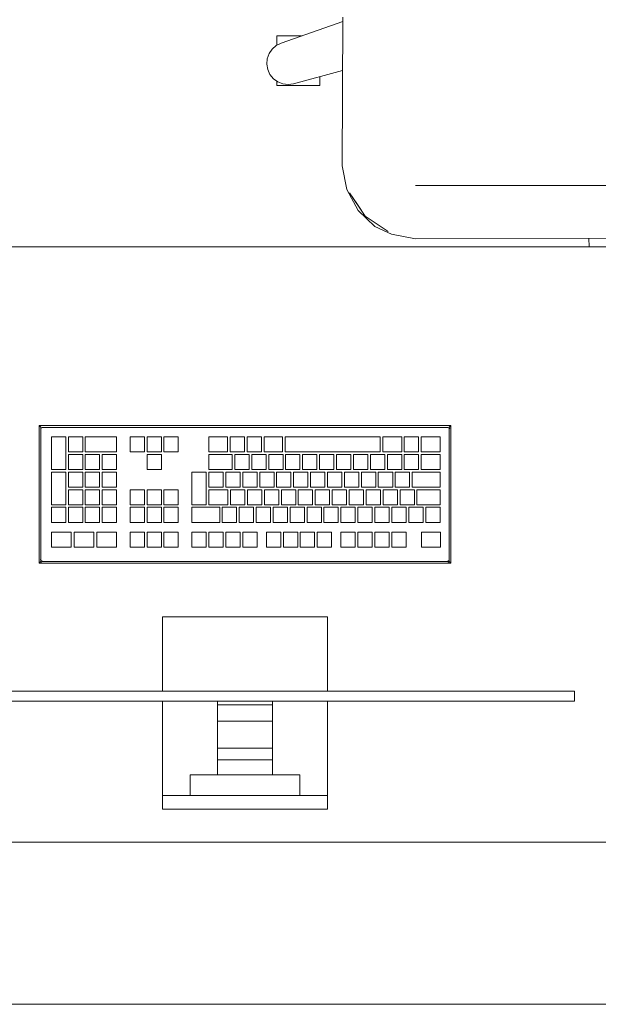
# Model space of a CAD drawing. Header units: millimetres. Extents: x -261 to 187, y -214 to 106.
# Tile 143 of 256: x -203.948 to -203.413, y -162.051 to -161.141. Entities that reach past the tile are written whole.
import ezdxf

# ---------------------------------------------------------------- set-up
doc = ezdxf.new("R2010")
doc.units = ezdxf.units.MM
doc.header["$LTSCALE"] = 0.005
doc.header["$MEASUREMENT"] = 0
for name, color, linetype, lineweight in [('IFC-Elemento construtivo genérico-Contorno', 9, 'Continuous', 5), ('IFC-Elemento de mobília-Contorno', 9, 'Continuous', 5), ('IFC-Laje-Contorno', 9, 'Continuous', 5), ('IFC-Parede-Contorno', 9, 'Continuous', 5)]:
    doc.layers.add(name, color=color, linetype=linetype, lineweight=lineweight)

msp = doc.modelspace()

# ---------------------------------------------------------------- linework, layer by layer
at = {"layer": 'IFC-Elemento construtivo genérico-Contorno', "lineweight": 5}
for p, q in [((-203.93036, -161.51591), (-203.92913, -161.51714)), ((-203.93036, -161.6429), (-203.93036, -161.51591)), ((-203.93036, -161.51591), (-203.54939, -161.51591)), ((-203.92913, -161.51714), (-203.92831, -161.51796)), ((-203.92877, -161.51908), (-203.92831, -161.51796)), ((-203.92877, -161.51908), (-203.92845, -161.51832)), ((-203.92877, -161.51908), (-203.9286, -161.51867)), ((-203.92877, -161.63972), (-203.92877, -161.51908)), ((-203.9286, -161.51867), (-203.92845, -161.51832)), ((-203.92845, -161.51832), (-203.92831, -161.51796)), ((-203.92831, -161.51796), (-203.92739, -161.51758)), ((-203.92831, -161.51796), (-203.9276, -161.51767)), ((-203.9276, -161.51767), (-203.92718, -161.5175)), ((-203.92739, -161.51758), (-203.92718, -161.5175)), ((-203.92718, -161.5175), (-203.55256, -161.5175)), ((-203.55256, -161.5175), (-203.5518, -161.51781)), ((-203.55215, -161.51767), (-203.55144, -161.51796)), ((-203.55215, -161.51767), (-203.5518, -161.51781)), ((-203.5518, -161.51781), (-203.55144, -161.51796)), ((-203.55144, -161.51796), (-203.55062, -161.51714)), ((-203.55144, -161.51796), (-203.55098, -161.51908)), ((-203.55115, -161.51867), (-203.55098, -161.51908)), ((-203.55098, -161.63972), (-203.55098, -161.51908)), ((-203.55081, -161.51876), (-203.55032, -161.51777)), ((-203.55081, -161.51876), (-203.55065, -161.51843)), ((-203.55062, -161.51714), (-203.54939, -161.51591)), ((-203.54939, -161.6429), (-203.54939, -161.51591)), ((-203.91895, -161.55641), (-203.91895, -161.52625)), ((-203.91895, -161.52625), (-203.90569, -161.52625)), ((-203.90569, -161.55641), (-203.90569, -161.52625)), ((-203.90327, -161.54012), (-203.90327, -161.52625)), ((-203.90327, -161.52625), (-203.89001, -161.52625)), ((-203.89001, -161.54012), (-203.89001, -161.52625)), ((-203.8876, -161.54012), (-203.8876, -161.52625)), ((-203.8876, -161.52625), (-203.85866, -161.52625)), ((-203.85866, -161.54012), (-203.85866, -161.52625)), ((-203.84617, -161.52625), (-203.83291, -161.52625)), ((-203.84617, -161.54012), (-203.84617, -161.52625)), ((-203.83291, -161.54012), (-203.83291, -161.52625)), ((-203.83049, -161.52625), (-203.81723, -161.52625)), ((-203.83049, -161.54012), (-203.83049, -161.52625)), ((-203.81723, -161.54012), (-203.81723, -161.52625)), ((-203.81482, -161.52625), (-203.80156, -161.52625)), ((-203.81482, -161.54012), (-203.81482, -161.52625)), ((-203.80156, -161.54012), (-203.80156, -161.52625)), ((-203.77332, -161.54012), (-203.77332, -161.52625)), ((-203.77332, -161.52625), (-203.75605, -161.52625)), ((-203.75605, -161.54012), (-203.75605, -161.52625)), ((-203.75363, -161.54012), (-203.75363, -161.52625)), ((-203.75363, -161.52625), (-203.74037, -161.52625)), ((-203.74037, -161.54012), (-203.74037, -161.52625)), ((-203.73796, -161.54012), (-203.73796, -161.52625)), ((-203.73796, -161.52625), (-203.72469, -161.52625)), ((-203.72469, -161.54012), (-203.72469, -161.52625)), ((-203.72228, -161.54012), (-203.72228, -161.52625)), ((-203.72228, -161.52625), (-203.70509, -161.52625)), ((-203.70509, -161.54012), (-203.70509, -161.52625)), ((-203.70268, -161.54012), (-203.70268, -161.52625)), ((-203.70268, -161.52625), (-203.61476, -161.52625)), ((-203.61476, -161.54012), (-203.61476, -161.52625)), ((-203.61235, -161.54012), (-203.61235, -161.52625)), ((-203.61235, -161.52625), (-203.59496, -161.52625)), ((-203.59496, -161.54012), (-203.59496, -161.52625)), ((-203.59255, -161.54012), (-203.59255, -161.52625)), ((-203.59255, -161.52625), (-203.57929, -161.52625)), ((-203.57929, -161.54012), (-203.57929, -161.52625)), ((-203.57687, -161.54012), (-203.57687, -161.52625)), ((-203.57687, -161.52625), (-203.55951, -161.52625)), ((-203.55951, -161.54012), (-203.55951, -161.52625)), ((-203.90327, -161.54012), (-203.89001, -161.54012)), ((-203.90327, -161.55641), (-203.90327, -161.54253)), ((-203.90327, -161.54253), (-203.89001, -161.54253)), ((-203.89001, -161.55641), (-203.89001, -161.54253)), ((-203.8876, -161.54012), (-203.85866, -161.54012)), ((-203.8876, -161.55641), (-203.8876, -161.54253)), ((-203.8876, -161.54253), (-203.87433, -161.54253)), ((-203.87433, -161.55641), (-203.87433, -161.54253)), ((-203.87192, -161.55641), (-203.87192, -161.54253)), ((-203.87192, -161.54253), (-203.85866, -161.54253)), ((-203.85866, -161.55641), (-203.85866, -161.54253)), ((-203.84617, -161.54012), (-203.83291, -161.54012)), ((-203.83049, -161.54012), (-203.81723, -161.54012)), ((-203.83049, -161.55641), (-203.83049, -161.54253)), ((-203.83049, -161.54253), (-203.81723, -161.54253)), ((-203.81723, -161.55641), (-203.81723, -161.54253)), ((-203.81482, -161.54012), (-203.80156, -161.54012)), ((-203.77332, -161.54012), (-203.75605, -161.54012)), ((-203.77332, -161.55641), (-203.77332, -161.54253)), ((-203.77332, -161.54253), (-203.75172, -161.54253)), ((-203.75363, -161.54012), (-203.74037, -161.54012)), ((-203.75172, -161.55641), (-203.75172, -161.54253)), ((-203.74931, -161.55641), (-203.74931, -161.54253)), ((-203.74931, -161.54253), (-203.73605, -161.54253)), ((-203.73796, -161.54012), (-203.72469, -161.54012)), ((-203.73605, -161.55641), (-203.73605, -161.54253)), ((-203.73363, -161.55641), (-203.73363, -161.54253)), ((-203.73363, -161.54253), (-203.72037, -161.54253)), ((-203.72228, -161.54012), (-203.70509, -161.54012)), ((-203.72037, -161.55641), (-203.72037, -161.54253)), ((-203.71795, -161.55641), (-203.71795, -161.54253)), ((-203.71795, -161.54253), (-203.70469, -161.54253)), ((-203.70469, -161.55641), (-203.70469, -161.54253)), ((-203.70268, -161.54012), (-203.61476, -161.54012)), ((-203.70228, -161.55641), (-203.70228, -161.54253)), ((-203.70228, -161.54253), (-203.68902, -161.54253)), ((-203.68902, -161.55641), (-203.68902, -161.54253)), ((-203.6866, -161.55641), (-203.6866, -161.54253)), ((-203.6866, -161.54253), (-203.67334, -161.54253)), ((-203.67334, -161.55641), (-203.67334, -161.54253)), ((-203.67093, -161.55641), (-203.67093, -161.54253)), ((-203.67093, -161.54253), (-203.65767, -161.54253)), ((-203.65767, -161.55641), (-203.65767, -161.54253)), ((-203.65525, -161.55641), (-203.65525, -161.54253)), ((-203.65525, -161.54253), (-203.64199, -161.54253)), ((-203.64199, -161.55641), (-203.64199, -161.54253)), ((-203.63958, -161.55641), (-203.63958, -161.54253)), ((-203.63958, -161.54253), (-203.62631, -161.54253)), ((-203.62631, -161.55641), (-203.62631, -161.54253)), ((-203.6239, -161.55641), (-203.6239, -161.54253)), ((-203.6239, -161.54253), (-203.61064, -161.54253)), ((-203.61235, -161.54012), (-203.59496, -161.54012)), ((-203.61064, -161.55641), (-203.61064, -161.54253)), ((-203.60822, -161.55641), (-203.60822, -161.54253)), ((-203.60822, -161.54253), (-203.59496, -161.54253)), ((-203.59496, -161.55641), (-203.59496, -161.54253)), ((-203.59255, -161.54012), (-203.57929, -161.54012)), ((-203.59255, -161.55641), (-203.59255, -161.54253)), ((-203.59255, -161.54253), (-203.57929, -161.54253)), ((-203.57929, -161.55641), (-203.57929, -161.54253)), ((-203.57687, -161.54012), (-203.55951, -161.54012)), ((-203.57687, -161.55641), (-203.57687, -161.54253)), ((-203.57687, -161.54253), (-203.55951, -161.54253)), ((-203.55951, -161.55641), (-203.55951, -161.54253)), ((-203.91895, -161.55641), (-203.90569, -161.55641)), ((-203.91895, -161.58898), (-203.91895, -161.55882)), ((-203.91895, -161.55882), (-203.90569, -161.55882)), ((-203.90569, -161.58898), (-203.90569, -161.55882)), ((-203.90327, -161.55641), (-203.89001, -161.55641)), ((-203.90327, -161.5727), (-203.90327, -161.55882)), ((-203.90327, -161.55882), (-203.89001, -161.55882)), ((-203.89001, -161.5727), (-203.89001, -161.55882)), ((-203.8876, -161.55641), (-203.87433, -161.55641)), ((-203.8876, -161.5727), (-203.8876, -161.55882)), ((-203.8876, -161.55882), (-203.87433, -161.55882)), ((-203.87433, -161.5727), (-203.87433, -161.55882)), ((-203.87192, -161.55641), (-203.85866, -161.55641)), ((-203.87192, -161.5727), (-203.87192, -161.55882)), ((-203.87192, -161.55882), (-203.85866, -161.55882)), ((-203.85866, -161.5727), (-203.85866, -161.55882)), ((-203.83049, -161.55641), (-203.81723, -161.55641)), ((-203.78897, -161.58898), (-203.78897, -161.55882)), ((-203.78897, -161.55882), (-203.77573, -161.55882)), ((-203.77573, -161.58898), (-203.77573, -161.55882)), ((-203.77332, -161.55641), (-203.75172, -161.55641)), ((-203.77332, -161.5727), (-203.77332, -161.55882)), ((-203.77332, -161.55882), (-203.76006, -161.55882)), ((-203.76006, -161.5727), (-203.76006, -161.55882)), ((-203.75764, -161.5727), (-203.75764, -161.55882)), ((-203.75764, -161.55882), (-203.74438, -161.55882)), ((-203.74931, -161.55641), (-203.73605, -161.55641)), ((-203.74438, -161.5727), (-203.74438, -161.55882)), ((-203.74197, -161.5727), (-203.74197, -161.55882)), ((-203.74197, -161.55882), (-203.72871, -161.55882)), ((-203.73363, -161.55641), (-203.72037, -161.55641)), ((-203.72871, -161.5727), (-203.72871, -161.55882)), ((-203.72629, -161.5727), (-203.72629, -161.55882)), ((-203.72629, -161.55882), (-203.71303, -161.55882)), ((-203.71795, -161.55641), (-203.70469, -161.55641)), ((-203.71303, -161.5727), (-203.71303, -161.55882)), ((-203.71062, -161.5727), (-203.71062, -161.55882)), ((-203.71062, -161.55882), (-203.69736, -161.55882)), ((-203.70228, -161.55641), (-203.68902, -161.55641)), ((-203.69736, -161.5727), (-203.69736, -161.55882)), ((-203.69494, -161.5727), (-203.69494, -161.55882)), ((-203.69494, -161.55882), (-203.68168, -161.55882)), ((-203.6866, -161.55641), (-203.67334, -161.55641)), ((-203.68168, -161.5727), (-203.68168, -161.55882)), ((-203.67926, -161.5727), (-203.67926, -161.55882)), ((-203.67926, -161.55882), (-203.666, -161.55882)), ((-203.67093, -161.55641), (-203.65767, -161.55641)), ((-203.666, -161.5727), (-203.666, -161.55882)), ((-203.66359, -161.5727), (-203.66359, -161.55882)), ((-203.66359, -161.55882), (-203.65033, -161.55882)), ((-203.65525, -161.55641), (-203.64199, -161.55641)), ((-203.65033, -161.5727), (-203.65033, -161.55882)), ((-203.64791, -161.5727), (-203.64791, -161.55882)), ((-203.64791, -161.55882), (-203.63465, -161.55882)), ((-203.63958, -161.55641), (-203.62631, -161.55641)), ((-203.63465, -161.5727), (-203.63465, -161.55882)), ((-203.63224, -161.5727), (-203.63224, -161.55882)), ((-203.63224, -161.55882), (-203.61898, -161.55882)), ((-203.6239, -161.55641), (-203.61064, -161.55641)), ((-203.61898, -161.5727), (-203.61898, -161.55882)), ((-203.61656, -161.5727), (-203.61656, -161.55882)), ((-203.61656, -161.55882), (-203.6033, -161.55882)), ((-203.60822, -161.55641), (-203.59496, -161.55641)), ((-203.6033, -161.5727), (-203.6033, -161.55882)), ((-203.60088, -161.5727), (-203.60088, -161.55882)), ((-203.60088, -161.55882), (-203.58762, -161.55882)), ((-203.59255, -161.55641), (-203.57929, -161.55641)), ((-203.58762, -161.5727), (-203.58762, -161.55882)), ((-203.58521, -161.5727), (-203.58521, -161.55882)), ((-203.58521, -161.55882), (-203.55951, -161.55882)), ((-203.57687, -161.55641), (-203.55951, -161.55641)), ((-203.55951, -161.5727), (-203.55951, -161.55882)), ((-203.90327, -161.5727), (-203.89001, -161.5727)), ((-203.8876, -161.5727), (-203.87433, -161.5727)), ((-203.87192, -161.5727), (-203.85866, -161.5727)), ((-203.77332, -161.5727), (-203.76006, -161.5727)), ((-203.75764, -161.5727), (-203.74438, -161.5727)), ((-203.74197, -161.5727), (-203.72871, -161.5727)), ((-203.72629, -161.5727), (-203.71303, -161.5727)), ((-203.71062, -161.5727), (-203.69736, -161.5727)), ((-203.69494, -161.5727), (-203.68168, -161.5727)), ((-203.67926, -161.5727), (-203.666, -161.5727)), ((-203.66359, -161.5727), (-203.65033, -161.5727)), ((-203.64791, -161.5727), (-203.63465, -161.5727)), ((-203.63224, -161.5727), (-203.61898, -161.5727)), ((-203.61656, -161.5727), (-203.6033, -161.5727)), ((-203.60088, -161.5727), (-203.58762, -161.5727)), ((-203.58521, -161.5727), (-203.55951, -161.5727)), ((-203.90327, -161.58898), (-203.90327, -161.57511)), ((-203.90327, -161.57511), (-203.89001, -161.57511)), ((-203.89001, -161.58898), (-203.89001, -161.57511)), ((-203.8876, -161.58898), (-203.8876, -161.57511)), ((-203.8876, -161.57511), (-203.87433, -161.57511)), ((-203.87433, -161.58898), (-203.87433, -161.57511)), ((-203.87192, -161.58898), (-203.87192, -161.57511)), ((-203.87192, -161.57511), (-203.85866, -161.57511)), ((-203.85866, -161.58898), (-203.85866, -161.57511)), ((-203.84617, -161.57511), (-203.83291, -161.57511)), ((-203.84617, -161.58898), (-203.84617, -161.57511)), ((-203.83291, -161.58898), (-203.83291, -161.57511)), ((-203.83049, -161.57511), (-203.81723, -161.57511)), ((-203.83049, -161.58898), (-203.83049, -161.57511)), ((-203.81723, -161.58898), (-203.81723, -161.57511)), ((-203.81482, -161.57511), (-203.80156, -161.57511)), ((-203.81482, -161.58898), (-203.81482, -161.57511)), ((-203.80156, -161.58898), (-203.80156, -161.57511)), ((-203.77332, -161.58898), (-203.77332, -161.57511)), ((-203.77332, -161.57511), (-203.75567, -161.57511)), ((-203.75567, -161.58898), (-203.75567, -161.57511)), ((-203.75326, -161.58898), (-203.75326, -161.57511)), ((-203.75326, -161.57511), (-203.74, -161.57511)), ((-203.74, -161.58898), (-203.74, -161.57511)), ((-203.73758, -161.58898), (-203.73758, -161.57511)), ((-203.73758, -161.57511), (-203.72432, -161.57511)), ((-203.72432, -161.58898), (-203.72432, -161.57511)), ((-203.72191, -161.58898), (-203.72191, -161.57511)), ((-203.72191, -161.57511), (-203.70865, -161.57511)), ((-203.70865, -161.58898), (-203.70865, -161.57511)), ((-203.70623, -161.58898), (-203.70623, -161.57511)), ((-203.70623, -161.57511), (-203.69297, -161.57511)), ((-203.69297, -161.58898), (-203.69297, -161.57511)), ((-203.69056, -161.58898), (-203.69056, -161.57511)), ((-203.69056, -161.57511), (-203.6773, -161.57511)), ((-203.6773, -161.58898), (-203.6773, -161.57511)), ((-203.67488, -161.58898), (-203.67488, -161.57511)), ((-203.67488, -161.57511), (-203.66162, -161.57511)), ((-203.66162, -161.58898), (-203.66162, -161.57511)), ((-203.6592, -161.58898), (-203.6592, -161.57511)), ((-203.6592, -161.57511), (-203.64594, -161.57511)), ((-203.64594, -161.58898), (-203.64594, -161.57511)), ((-203.64353, -161.58898), (-203.64353, -161.57511)), ((-203.64353, -161.57511), (-203.63027, -161.57511)), ((-203.63027, -161.58898), (-203.63027, -161.57511)), ((-203.62785, -161.58898), (-203.62785, -161.57511)), ((-203.62785, -161.57511), (-203.61459, -161.57511)), ((-203.61459, -161.58898), (-203.61459, -161.57511)), ((-203.61218, -161.58898), (-203.61218, -161.57511)), ((-203.61218, -161.57511), (-203.59892, -161.57511)), ((-203.59892, -161.58898), (-203.59892, -161.57511)), ((-203.5965, -161.58898), (-203.5965, -161.57511)), ((-203.5965, -161.57511), (-203.58324, -161.57511)), ((-203.58324, -161.58898), (-203.58324, -161.57511)), ((-203.58082, -161.58898), (-203.58082, -161.57511)), ((-203.58082, -161.57511), (-203.55951, -161.57511)), ((-203.55951, -161.58898), (-203.55951, -161.57511)), ((-203.91895, -161.58898), (-203.90569, -161.58898)), ((-203.91895, -161.60527), (-203.91895, -161.5914)), ((-203.91895, -161.5914), (-203.90569, -161.5914)), ((-203.90569, -161.60527), (-203.90569, -161.5914)), ((-203.90327, -161.58898), (-203.89001, -161.58898)), ((-203.90327, -161.60527), (-203.90327, -161.5914)), ((-203.90327, -161.5914), (-203.89001, -161.5914)), ((-203.89001, -161.60527), (-203.89001, -161.5914)), ((-203.8876, -161.58898), (-203.87433, -161.58898)), ((-203.8876, -161.60527), (-203.8876, -161.5914)), ((-203.8876, -161.5914), (-203.87433, -161.5914)), ((-203.87433, -161.60527), (-203.87433, -161.5914)), ((-203.87192, -161.58898), (-203.85866, -161.58898)), ((-203.87192, -161.60527), (-203.87192, -161.5914)), ((-203.87192, -161.5914), (-203.85866, -161.5914)), ((-203.85866, -161.60527), (-203.85866, -161.5914)), ((-203.84617, -161.58898), (-203.83291, -161.58898)), ((-203.84617, -161.60527), (-203.84617, -161.5914)), ((-203.84617, -161.5914), (-203.83291, -161.5914)), ((-203.83291, -161.60527), (-203.83291, -161.5914)), ((-203.83049, -161.58898), (-203.81723, -161.58898)), ((-203.83049, -161.60527), (-203.83049, -161.5914)), ((-203.83049, -161.5914), (-203.81723, -161.5914)), ((-203.81723, -161.60527), (-203.81723, -161.5914)), ((-203.81482, -161.58898), (-203.80156, -161.58898)), ((-203.81482, -161.60527), (-203.81482, -161.5914)), ((-203.81482, -161.5914), (-203.80156, -161.5914)), ((-203.80156, -161.60527), (-203.80156, -161.5914)), ((-203.78897, -161.58898), (-203.77573, -161.58898)), ((-203.78897, -161.60527), (-203.78897, -161.5914)), ((-203.78897, -161.5914), (-203.7633, -161.5914)), ((-203.77332, -161.58898), (-203.75567, -161.58898)), ((-203.7633, -161.60527), (-203.7633, -161.5914)), ((-203.76088, -161.60527), (-203.76088, -161.5914)), ((-203.76088, -161.5914), (-203.74762, -161.5914)), ((-203.75326, -161.58898), (-203.74, -161.58898)), ((-203.74762, -161.60527), (-203.74762, -161.5914)), ((-203.74521, -161.60527), (-203.74521, -161.5914)), ((-203.74521, -161.5914), (-203.73194, -161.5914)), ((-203.73758, -161.58898), (-203.72432, -161.58898)), ((-203.73194, -161.60527), (-203.73194, -161.5914)), ((-203.72953, -161.60527), (-203.72953, -161.5914)), ((-203.72953, -161.5914), (-203.71627, -161.5914)), ((-203.72191, -161.58898), (-203.70865, -161.58898)), ((-203.71627, -161.60527), (-203.71627, -161.5914)), ((-203.71386, -161.60527), (-203.71386, -161.5914)), ((-203.71386, -161.5914), (-203.70059, -161.5914)), ((-203.70623, -161.58898), (-203.69297, -161.58898)), ((-203.70059, -161.60527), (-203.70059, -161.5914)), ((-203.69818, -161.60527), (-203.69818, -161.5914)), ((-203.69818, -161.5914), (-203.68492, -161.5914)), ((-203.69056, -161.58898), (-203.6773, -161.58898)), ((-203.68492, -161.60527), (-203.68492, -161.5914)), ((-203.6825, -161.60527), (-203.6825, -161.5914)), ((-203.6825, -161.5914), (-203.66924, -161.5914)), ((-203.67488, -161.58898), (-203.66162, -161.58898)), ((-203.66924, -161.60527), (-203.66924, -161.5914)), ((-203.66683, -161.60527), (-203.66683, -161.5914)), ((-203.66683, -161.5914), (-203.65356, -161.5914)), ((-203.6592, -161.58898), (-203.64594, -161.58898)), ((-203.65356, -161.60527), (-203.65356, -161.5914)), ((-203.65115, -161.60527), (-203.65115, -161.5914)), ((-203.65115, -161.5914), (-203.63789, -161.5914)), ((-203.64353, -161.58898), (-203.63027, -161.58898)), ((-203.63789, -161.60527), (-203.63789, -161.5914)), ((-203.63548, -161.60527), (-203.63548, -161.5914)), ((-203.63548, -161.5914), (-203.62221, -161.5914)), ((-203.62785, -161.58898), (-203.61459, -161.58898)), ((-203.62221, -161.60527), (-203.62221, -161.5914)), ((-203.6198, -161.60527), (-203.6198, -161.5914)), ((-203.6198, -161.5914), (-203.60654, -161.5914)), ((-203.61218, -161.58898), (-203.59892, -161.58898)), ((-203.60654, -161.60527), (-203.60654, -161.5914)), ((-203.60412, -161.60527), (-203.60412, -161.5914)), ((-203.60412, -161.5914), (-203.59086, -161.5914)), ((-203.5965, -161.58898), (-203.58324, -161.58898)), ((-203.59086, -161.60527), (-203.59086, -161.5914)), ((-203.58845, -161.60527), (-203.58845, -161.5914)), ((-203.58845, -161.5914), (-203.57519, -161.5914)), ((-203.58082, -161.58898), (-203.55951, -161.58898)), ((-203.57519, -161.60527), (-203.57519, -161.5914)), ((-203.57277, -161.60527), (-203.57277, -161.5914)), ((-203.57277, -161.5914), (-203.55951, -161.5914)), ((-203.55951, -161.60527), (-203.55951, -161.5914)), ((-203.91895, -161.60527), (-203.90569, -161.60527)), ((-203.90327, -161.60527), (-203.89001, -161.60527)), ((-203.8876, -161.60527), (-203.87433, -161.60527)), ((-203.87192, -161.60527), (-203.85866, -161.60527)), ((-203.84617, -161.60527), (-203.83291, -161.60527)), ((-203.83049, -161.60527), (-203.81723, -161.60527)), ((-203.81482, -161.60527), (-203.80156, -161.60527)), ((-203.78897, -161.60527), (-203.7633, -161.60527)), ((-203.76088, -161.60527), (-203.74762, -161.60527)), ((-203.74521, -161.60527), (-203.73194, -161.60527)), ((-203.72953, -161.60527), (-203.71627, -161.60527)), ((-203.71386, -161.60527), (-203.70059, -161.60527)), ((-203.69818, -161.60527), (-203.68492, -161.60527)), ((-203.6825, -161.60527), (-203.66924, -161.60527)), ((-203.66683, -161.60527), (-203.65356, -161.60527)), ((-203.65115, -161.60527), (-203.63789, -161.60527)), ((-203.63548, -161.60527), (-203.62221, -161.60527)), ((-203.6198, -161.60527), (-203.60654, -161.60527)), ((-203.60412, -161.60527), (-203.59086, -161.60527)), ((-203.58845, -161.60527), (-203.57519, -161.60527)), ((-203.57277, -161.60527), (-203.55951, -161.60527)), ((-203.91895, -161.61438), (-203.90058, -161.61438)), ((-203.91895, -161.62826), (-203.91895, -161.61438)), ((-203.90058, -161.62826), (-203.90058, -161.61438)), ((-203.89799, -161.61438), (-203.87962, -161.61438)), ((-203.89799, -161.62826), (-203.89799, -161.61438)), ((-203.87962, -161.62826), (-203.87962, -161.61438)), ((-203.87703, -161.62826), (-203.87703, -161.61438)), ((-203.87703, -161.61438), (-203.85866, -161.61438)), ((-203.85866, -161.62826), (-203.85866, -161.61438)), ((-203.84617, -161.62826), (-203.84617, -161.61438)), ((-203.84617, -161.61438), (-203.83291, -161.61438)), ((-203.83291, -161.62826), (-203.83291, -161.61438)), ((-203.83049, -161.62826), (-203.83049, -161.61438)), ((-203.83049, -161.61438), (-203.81723, -161.61438)), ((-203.81723, -161.62826), (-203.81723, -161.61438)), ((-203.81482, -161.62826), (-203.81482, -161.61438)), ((-203.81482, -161.61438), (-203.80156, -161.61438)), ((-203.80156, -161.62826), (-203.80156, -161.61438)), ((-203.78897, -161.62826), (-203.78897, -161.61438)), ((-203.78897, -161.61438), (-203.77571, -161.61438)), ((-203.77571, -161.62826), (-203.77571, -161.61438)), ((-203.77329, -161.62826), (-203.77329, -161.61438)), ((-203.77329, -161.61438), (-203.76003, -161.61438)), ((-203.76003, -161.62826), (-203.76003, -161.61438)), ((-203.75762, -161.62826), (-203.75762, -161.61438)), ((-203.75762, -161.61438), (-203.74436, -161.61438)), ((-203.74436, -161.62826), (-203.74436, -161.61438)), ((-203.74194, -161.62826), (-203.74194, -161.61438)), ((-203.74194, -161.61438), (-203.72868, -161.61438)), ((-203.72868, -161.62826), (-203.72868, -161.61438)), ((-203.72006, -161.62826), (-203.72006, -161.61438)), ((-203.72006, -161.61438), (-203.7068, -161.61438)), ((-203.7068, -161.62826), (-203.7068, -161.61438)), ((-203.70438, -161.62826), (-203.70438, -161.61438)), ((-203.70438, -161.61438), (-203.69112, -161.61438)), ((-203.69112, -161.62826), (-203.69112, -161.61438)), ((-203.68871, -161.62826), (-203.68871, -161.61438)), ((-203.68871, -161.61438), (-203.67545, -161.61438)), ((-203.67545, -161.62826), (-203.67545, -161.61438)), ((-203.67303, -161.62826), (-203.67303, -161.61438)), ((-203.67303, -161.61438), (-203.65977, -161.61438)), ((-203.65977, -161.62826), (-203.65977, -161.61438)), ((-203.65115, -161.62826), (-203.65115, -161.61438)), ((-203.65115, -161.61438), (-203.63789, -161.61438)), ((-203.63789, -161.62826), (-203.63789, -161.61438)), ((-203.63548, -161.62826), (-203.63548, -161.61438)), ((-203.63548, -161.61438), (-203.62221, -161.61438)), ((-203.62221, -161.62826), (-203.62221, -161.61438)), ((-203.6198, -161.62826), (-203.6198, -161.61438)), ((-203.6198, -161.61438), (-203.60654, -161.61438)), ((-203.60654, -161.62826), (-203.60654, -161.61438)), ((-203.60412, -161.62826), (-203.60412, -161.61438)), ((-203.60412, -161.61438), (-203.59086, -161.61438)), ((-203.59086, -161.62826), (-203.59086, -161.61438)), ((-203.5767, -161.62826), (-203.5767, -161.61438)), ((-203.5767, -161.61438), (-203.55904, -161.61438)), ((-203.55904, -161.62826), (-203.55904, -161.61438)), ((-203.91895, -161.62826), (-203.90058, -161.62826)), ((-203.89799, -161.62826), (-203.87962, -161.62826)), ((-203.87703, -161.62826), (-203.85866, -161.62826)), ((-203.84617, -161.62826), (-203.83291, -161.62826)), ((-203.83049, -161.62826), (-203.81723, -161.62826)), ((-203.81482, -161.62826), (-203.80156, -161.62826)), ((-203.78897, -161.62826), (-203.77571, -161.62826)), ((-203.77329, -161.62826), (-203.76003, -161.62826)), ((-203.75762, -161.62826), (-203.74436, -161.62826)), ((-203.74194, -161.62826), (-203.72868, -161.62826)), ((-203.72006, -161.62826), (-203.7068, -161.62826)), ((-203.70438, -161.62826), (-203.69112, -161.62826)), ((-203.68871, -161.62826), (-203.67545, -161.62826)), ((-203.67303, -161.62826), (-203.65977, -161.62826)), ((-203.65115, -161.62826), (-203.63789, -161.62826)), ((-203.63548, -161.62826), (-203.62221, -161.62826)), ((-203.6198, -161.62826), (-203.60654, -161.62826)), ((-203.60412, -161.62826), (-203.59086, -161.62826)), ((-203.5767, -161.62826), (-203.55904, -161.62826)), ((-203.93036, -161.6429), (-203.92913, -161.64167)), ((-203.93036, -161.6429), (-203.54939, -161.6429)), ((-203.92913, -161.64167), (-203.92831, -161.64085)), ((-203.9291, -161.64038), (-203.92877, -161.63972)), ((-203.9291, -161.64038), (-203.92893, -161.64005)), ((-203.92893, -161.64005), (-203.92877, -161.63972)), ((-203.92877, -161.63972), (-203.9286, -161.64014)), ((-203.92877, -161.63972), (-203.92831, -161.64085)), ((-203.9286, -161.64014), (-203.92831, -161.64085)), ((-203.92849, -161.64197), (-203.92718, -161.64131)), ((-203.92849, -161.64197), (-203.92784, -161.64164)), ((-203.92831, -161.64085), (-203.92795, -161.64099)), ((-203.92795, -161.64099), (-203.92718, -161.64131)), ((-203.92795, -161.64099), (-203.9276, -161.64114)), ((-203.92784, -161.64164), (-203.92718, -161.64131)), ((-203.9276, -161.64114), (-203.92718, -161.64131)), ((-203.92718, -161.64131), (-203.55256, -161.64131)), ((-203.55256, -161.64131), (-203.55144, -161.64085)), ((-203.55256, -161.64131), (-203.55215, -161.64114)), ((-203.55256, -161.64131), (-203.55236, -161.64123)), ((-203.55236, -161.64123), (-203.55144, -161.64085)), ((-203.55224, -161.64148), (-203.55125, -161.64197)), ((-203.55224, -161.64148), (-203.55191, -161.64164)), ((-203.55215, -161.64114), (-203.55144, -161.64085)), ((-203.55191, -161.64164), (-203.55125, -161.64197)), ((-203.55144, -161.64085), (-203.55129, -161.64049)), ((-203.55144, -161.64085), (-203.55062, -161.64167)), ((-203.55129, -161.64049), (-203.55098, -161.63972)), ((-203.55129, -161.64049), (-203.55115, -161.64014)), ((-203.55115, -161.64014), (-203.55098, -161.63972)), ((-203.55062, -161.64167), (-203.54939, -161.6429)), ((-203.81607, -161.76116), (-203.81607, -161.6925)), ((-203.81607, -161.6925), (-203.66368, -161.6925)), ((-203.66368, -161.76116), (-203.66368, -161.6925)), ((-204.0383, -161.76116), (-203.44145, -161.76116)), ((-203.44145, -161.76116), (-203.4398, -161.76116)), ((-203.4398, -161.76116), (-203.43827, -161.76116)), ((-203.43827, -161.76116), (-203.43696, -161.76116)), ((-203.43696, -161.76116), (-203.43595, -161.76116)), ((-203.43595, -161.76116), (-203.43531, -161.76116)), ((-203.43531, -161.76116), (-203.4351, -161.76116)), ((-203.4351, -161.77068), (-203.4351, -161.76116)), ((-204.0383, -161.77068), (-203.44145, -161.77068)), ((-203.81607, -161.85124), (-203.81607, -161.77068)), ((-203.76527, -161.77386), (-203.76527, -161.77068)), ((-203.76527, -161.77386), (-203.71448, -161.77386)), ((-203.76527, -161.78897), (-203.76527, -161.77386)), ((-203.71448, -161.77386), (-203.71448, -161.77068)), ((-203.71448, -161.78897), (-203.71448, -161.77386)), ((-203.66368, -161.85124), (-203.66368, -161.77068)), ((-203.44145, -161.77068), (-203.4398, -161.77068)), ((-203.4398, -161.77068), (-203.43827, -161.77068)), ((-203.43827, -161.77068), (-203.43696, -161.77068)), ((-203.43696, -161.77068), (-203.43595, -161.77068)), ((-203.43595, -161.77068), (-203.43531, -161.77068)), ((-203.43531, -161.77068), (-203.4351, -161.77068)), ((-203.76527, -161.81398), (-203.76527, -161.78897)), ((-203.76527, -161.78897), (-203.71448, -161.78897)), ((-203.71448, -161.81398), (-203.71448, -161.78897)), ((-203.76527, -161.82488), (-203.76527, -161.81398)), ((-203.76527, -161.81398), (-203.71448, -161.81398)), ((-203.71448, -161.82488), (-203.71448, -161.81398)), ((-203.76527, -161.82488), (-203.71448, -161.82488)), ((-203.76527, -161.82831), (-203.76527, -161.82488)), ((-203.76527, -161.83291), (-203.76527, -161.82831)), ((-203.71448, -161.82831), (-203.71448, -161.82403)), ((-203.71448, -161.83291), (-203.71448, -161.82831)), ((-203.76527, -161.83854), (-203.76527, -161.83291)), ((-203.71448, -161.83854), (-203.71448, -161.83291)), ((-203.79067, -161.85759), (-203.79067, -161.83854)), ((-203.79067, -161.83854), (-203.68908, -161.83854)), ((-203.68908, -161.85759), (-203.68908, -161.83854)), ((-203.81607, -161.85288), (-203.81607, -161.85124)), ((-203.81607, -161.85442), (-203.81607, -161.85288)), ((-203.81607, -161.85573), (-203.81607, -161.85442)), ((-203.81607, -161.85674), (-203.81607, -161.85573)), ((-203.66368, -161.85288), (-203.66368, -161.85124)), ((-203.66368, -161.85442), (-203.66368, -161.85288)), ((-203.66368, -161.85573), (-203.66368, -161.85442)), ((-203.66368, -161.85674), (-203.66368, -161.85573)), ((-203.81607, -161.85738), (-203.81607, -161.85674)), ((-203.81607, -161.85759), (-203.81607, -161.85738)), ((-203.81607, -161.87029), (-203.81607, -161.85759)), ((-203.81607, -161.85759), (-203.66368, -161.85759)), ((-203.66368, -161.85738), (-203.66368, -161.85674)), ((-203.66368, -161.85759), (-203.66368, -161.85738)), ((-203.66368, -161.87029), (-203.66368, -161.85759)), ((-203.81607, -161.87029), (-203.66368, -161.87029))]:
    msp.add_line(p, q, dxfattribs=at)
at = {"layer": 'IFC-Elemento de mobília-Contorno', "lineweight": 5}
for p, q in [((-203.70652, -161.16226), (-203.64947, -161.14247)), ((-203.64989, -161.27564), (-203.64945, -161.13846)), ((-203.71482, -161.16782), (-203.71103, -161.16451)), ((-203.71103, -161.16451), (-203.70652, -161.16226)), ((-203.71038, -161.15643), (-203.71038, -161.15566)), ((-203.71038, -161.15566), (-203.68747, -161.15566)), ((-203.71038, -161.15873), (-203.71038, -161.15643)), ((-203.71038, -161.16237), (-203.71038, -161.15873)), ((-203.71038, -161.16419), (-203.71038, -161.16237)), ((-203.71934, -161.17674), (-203.71766, -161.17199)), ((-203.71766, -161.17199), (-203.71482, -161.16782)), ((-203.71977, -161.18177), (-203.71934, -161.17674)), ((-203.71977, -161.18177), (-203.71891, -161.18674)), ((-203.71891, -161.18674), (-203.71682, -161.19133)), ((-203.71682, -161.19133), (-203.71364, -161.19524)), ((-203.69489, -161.2), (-203.64961, -161.18776)), ((-203.71364, -161.19524), (-203.70957, -161.19823)), ((-203.71038, -161.19843), (-203.71038, -161.19763)), ((-203.71038, -161.20072), (-203.71038, -161.19843)), ((-203.71038, -161.2015), (-203.71038, -161.20072)), ((-203.70957, -161.19823), (-203.70488, -161.20008)), ((-203.70488, -161.20008), (-203.69988, -161.20068)), ((-203.69988, -161.20068), (-203.69489, -161.2)), ((-203.67073, -161.19478), (-203.67073, -161.19347)), ((-203.67073, -161.19843), (-203.67073, -161.19478)), ((-203.67073, -161.20072), (-203.67073, -161.19843)), ((-203.67073, -161.2015), (-203.67073, -161.20072)), ((-203.71038, -161.2015), (-203.67073, -161.2015)), ((-203.64989, -161.27564), (-203.64556, -161.29762)), ((-203.64556, -161.29762), (-203.63528, -161.31714)), ((-203.64308, -161.30083), (-203.63594, -161.31152)), ((-203.64308, -161.30083), (-203.6288, -161.32219)), ((-203.58225, -161.29407), (-203.21397, -161.29407)), ((-203.63594, -161.31152), (-203.6288, -161.32219)), ((-203.63528, -161.31714), (-203.61983, -161.33189)), ((-203.6288, -161.32219), (-203.61668, -161.33036)), ((-203.61983, -161.33189), (-203.60423, -161.33895)), ((-203.61668, -161.33036), (-203.60744, -161.33647)), ((-203.60423, -161.33895), (-203.58225, -161.34328)), ((-203.58225, -161.34328), (-203.39811, -161.34266)), ((-203.42176, -161.34274), (-203.42148, -161.35079))]:
    msp.add_line(p, q, dxfattribs=at)
at = {"layer": 'IFC-Laje-Contorno', "lineweight": 5}
msp.add_line((-204.46481, -161.35079), (-202.53497, -161.35079), dxfattribs=at)
at = {"layer": 'IFC-Parede-Contorno', "lineweight": 5}
for p, q in [((-206.00414, -161.90074), (-200.27216, -161.90074)), ((-205.63691, -162.05072), (-191.6073, -162.05072))]:
    msp.add_line(p, q, dxfattribs=at)

doc.saveas('drawing.dxf')
